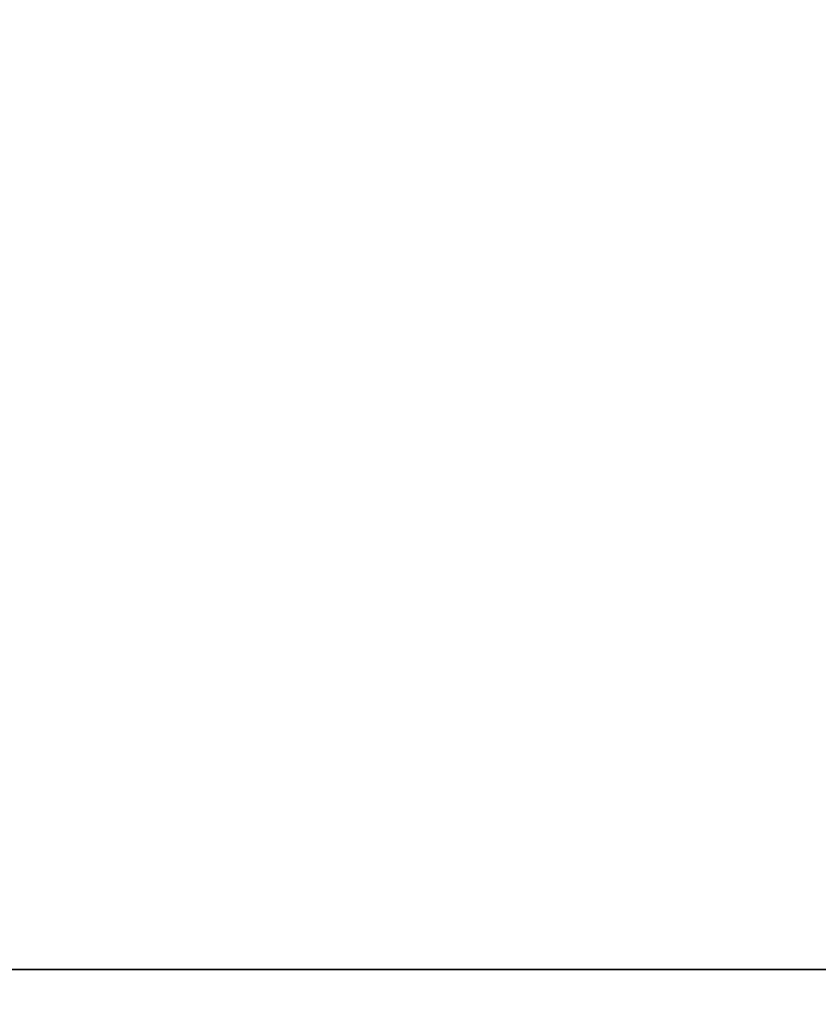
# Model space of a CAD drawing. Header units: millimetres. Extents: x -175 to 175, y 0 to 232.
# Tile 43 of 140: x -133.47 to -133.25, y 61.208 to 61.48. Entities that reach past the tile are written whole.
import ezdxf

# ---------------------------------------------------------------- set-up
doc = ezdxf.new("R2010")
doc.units = ezdxf.units.MM
doc.header["$LTSCALE"] = 65.185185
for name, color, linetype in [('1022', 7, 'CONTINUOUS'), ('1026', 7, 'CONTINUOUS'), ('1027', 7, 'CONTINUOUS'), ('1028', 7, 'CONTINUOUS')]:
    doc.layers.add(name, color=color, linetype=linetype)

msp = doc.modelspace()

# ---------------------------------------------------------------- linework, layer by layer
at = {"layer": '1022', "color": 7, "linetype": 'CONTINUOUS', "true_color": 0xe0f2ff}
for points in [[(-135.47638, 71, 8.38539), (-138.14146, 71, 11.85854), (-133.04155, 61.21787, 10.75544), (-135.47638, 71, 8.38539)], [(-133.04155, 61.21787, 10.75544), (-138.14146, 71, 11.85854), (-136.25013, 61.21787, 14.63591), (-133.04155, 61.21787, 10.75544)], [(-133.80098, 71, 4.34071), (-135.47638, 71, 8.38539), (-130.89912, 61.21787, 6.1988), (-133.80098, 71, 4.34071)], [(-130.89912, 61.21787, 6.1988), (-135.47638, 71, 8.38539), (-133.04155, 61.21787, 10.75544), (-130.89912, 61.21787, 6.1988)], [(-135.47638, 71, -8.38539), (-133.80098, 71, -4.34071), (-131.8345, 61.21787, -8.56057), (-135.47638, 71, -8.38539)], [(-134.53504, 61.21787, -12.81029), (-135.47638, 71, -8.38539), (-131.8345, 61.21787, -8.56057), (-134.53504, 61.21787, -12.81029)], [(-133.22949, 71), (-133.80098, 71, 4.34071), (-129.95754, 61.21787, 1.25244), (-133.22949, 71)], [(-129.95754, 61.21787, 1.25244), (-133.80098, 71, 4.34071), (-130.89912, 61.21787, 6.1988), (-129.95754, 61.21787, 1.25244)], [(-133.80098, 71, -4.34071), (-133.22949, 71), (-130.27601, 61.21787, -3.77266), (-133.80098, 71, -4.34071)], [(-131.8345, 61.21787, -8.56057), (-133.80098, 71, -4.34071), (-130.27601, 61.21787, -3.77266), (-131.8345, 61.21787, -8.56057)]]:
    msp.add_3dface(points, dxfattribs=at)
at = {"layer": '1026', "color": 7, "linetype": 'CONTINUOUS', "true_color": 0xe0f2ff}
for points in [[(-132.89106, 61.18118, -7.24209), (-134.85453, 66.11021, -8.74424), (-138.35309, 61.18118, -14.47457), (-132.89106, 61.18118, -7.24209)], [(-132.51152, 66.11021), (-134.85453, 66.11021, -8.74424), (-132.89106, 61.18118, -7.24209), (-132.51152, 66.11021)], [(-134.85453, 66.11021, 8.74424), (-132.51152, 66.11021), (-131.50064, 61.18118, 1.71387), (-134.85453, 66.11021, 8.74424)], [(-134.51272, 61.18118, 10.26197), (-134.85453, 66.11021, 8.74424), (-131.50064, 61.18118, 1.71387), (-134.51272, 61.18118, 10.26197)]]:
    msp.add_3dface(points, dxfattribs=at)
at = {"layer": '1027', "color": 7, "linetype": 'CONTINUOUS', "true_color": 0xe0f2ff}
for points in [[(-132.9, 61.2), (-135.19097, 61.2, -8.55), (-132.9, 66.0433), (-132.9, 61.2)], [(-132.9, 66.0433), (-135.19097, 61.2, -8.55), (-135.19097, 66.0433, -8.55), (-132.9, 66.0433)], [(-135.19097, 61.2, 8.55), (-132.9, 61.2), (-135.19097, 66.0433, 8.55), (-135.19097, 61.2, 8.55)], [(-135.19097, 66.0433, 8.55), (-132.9, 61.2), (-132.9, 66.0433), (-135.19097, 66.0433, 8.55)]]:
    msp.add_3dface(points, dxfattribs=at)
at = {"layer": '1028', "color": 7, "linetype": 'CONTINUOUS', "true_color": 0xe0f2ff}
for points in [[(-140.32315, 61.21787, 17.59623), (-140.34896, 61.06504, 17.55154), (-133.08628, 61.06504, 10.72963), (-140.32315, 61.21787, 17.59623)], [(-136.25013, 61.21787, 14.63591), (-140.32315, 61.21787, 17.59623), (-133.08628, 61.06504, 10.72963), (-136.25013, 61.21787, 14.63591)], [(-134.53504, 61.21787, -12.81029), (-131.8345, 61.21787, -8.56057), (-138.23376, 61.06504, -16.20971), (-134.53504, 61.21787, -12.81029)], [(-131.8345, 61.21787, -8.56057), (-131.87934, 61.06504, -8.53467), (-138.23376, 61.06504, -16.20971), (-131.8345, 61.21787, -8.56057)], [(-133.04155, 61.21787, 10.75544), (-136.25013, 61.21787, 14.63591), (-133.08628, 61.06504, 10.72963), (-133.04155, 61.21787, 10.75544)]]:
    msp.add_3dface(points, dxfattribs=at)

doc.saveas('drawing.dxf')
